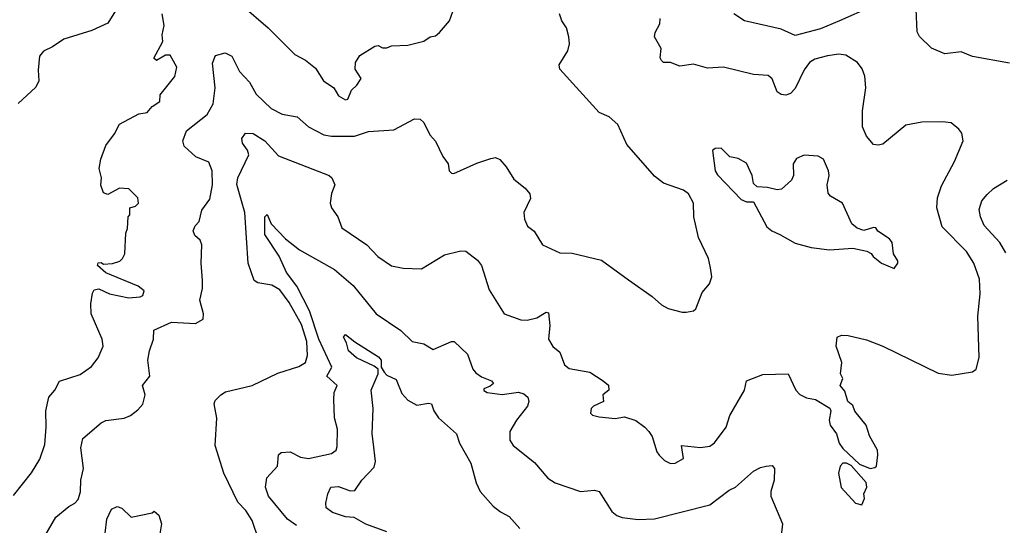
# Model space of a CAD drawing. Extents: x 1246230 to 1426786, y 660032 to 763141.
# Tile 156 of 256: x 1294542 to 1298812, y 710469 to 712660. Entities that reach past the tile are written whole.
import ezdxf

# ---------------------------------------------------------------- set-up
doc = ezdxf.new("R2010")
doc.units = 0

msp = doc.modelspace()

# ---------------------------------------------------------------- linework, layer by layer
at = {"layer": '0CON10XD'}
for points in [[(1294986.7, 712745), (1294923.8, 712645), (1294855, 712612.5), (1294734.1, 712575.9), (1294685, 712542), (1294645.9, 712524.1), (1294627.7, 712502.3), (1294621.7, 712441.7), (1294625.6, 712395), (1294612.4, 712367.6), (1294535, 712297.5)], [(1295505, 712723.5), (1295620, 712625), (1295735, 712508.5), (1295782, 712485), (1295825, 712449.2), (1295860, 712395), (1295904, 712365), (1295925, 712330), (1295955, 712313.1), (1295965, 712316.2), (1295981.4, 712355), (1296005, 712376.2), (1296023.8, 712405), (1295996.7, 712445), (1295998.8, 712475), (1296017.5, 712505), (1296082.5, 712545), (1296097.5, 712547.5), (1296115, 712537.5), (1296135, 712537.5), (1296155, 712546.7), (1296225, 712550), (1296295, 712566.7), (1296322.5, 712585), (1296345, 712590), (1296363.3, 712605), (1296405.7, 712654.3), (1296421.2, 712695)], [(1294515, 710597.5), (1294594, 710696), (1294629.1, 710755), (1294650.8, 710819.2), (1294657.3, 710895), (1294655.4, 710964.6), (1294667.8, 711025), (1294694.3, 711055), (1294715, 711093.8), (1294805, 711123.1), (1294853, 711157), (1294883.1, 711195), (1294903.5, 711245), (1294900.5, 711275), (1294852.5, 711385), (1294851.2, 711428.8), (1294857.5, 711475), (1294865, 711490), (1294885, 711493.3), (1294931.7, 711471.7), (1295015.4, 711455.4), (1295065, 711459.2), (1295075.5, 711465), (1295081.5, 711485), (1295055.3, 711505.3), (1294915, 711562.5), (1294880, 711595), (1294883, 711607), (1294895, 711607.5), (1294905, 711600), (1294945, 711603.3), (1294976.2, 711613.8), (1294987.5, 711625), (1294997.5, 711645), (1295002.5, 711735), (1295010, 711755), (1295012.5, 711805), (1295020, 711815), (1295020, 711845), (1295045, 711852.5), (1295056.7, 711865), (1295055, 711887.5), (1295015, 711927.5), (1294975, 711930), (1294925, 711902.5), (1294905, 711910), (1294893.6, 711943.6), (1294896.7, 711975), (1294887.5, 712015), (1294893.3, 712055), (1294916.2, 712115), (1294953.8, 712165), (1294975, 712206.7), (1295058.3, 712251.7), (1295095, 712257.5), (1295116.1, 712283.9), (1295150, 712305), (1295151.1, 712335), (1295215, 712414.5), (1295223.9, 712453.9), (1295195, 712506.7), (1295175, 712506.7), (1295135, 712483.8), (1295123.6, 712493.6), (1295163.3, 712565), (1295160, 712595), (1295168.8, 712635), (1295160, 712685)], [(1294635, 710394), (1294699.4, 710505), (1294755, 710550.8), (1294781.2, 710565), (1294795, 710581.2), (1294806.2, 710613.8), (1294806.7, 710665), (1294818.5, 710715), (1294807.8, 710805), (1294816, 710845), (1294895, 710912.5), (1294915, 710922.5), (1294995, 710934), (1295022.5, 710945), (1295055, 710968.8), (1295075.5, 710994.5), (1295086.9, 711035), (1295074.2, 711075), (1295106.5, 711115), (1295098.1, 711185), (1295104.4, 711225), (1295122.5, 711275), (1295123.8, 711315), (1295200.3, 711349.7), (1295305, 711343.3), (1295338.3, 711361.7), (1295340, 711385), (1295323.6, 711445), (1295335.6, 711495), (1295335, 711530), (1295329.4, 711605), (1295332.5, 711685), (1295324.6, 711704.6), (1295301.9, 711725), (1295294.6, 711745), (1295303.4, 711766.6), (1295320, 711785), (1295332.5, 711835), (1295367.3, 711882.7), (1295378.8, 711945), (1295377.4, 712005), (1295362.5, 712042.5), (1295305.5, 712065.5), (1295255, 712111.4), (1295250.2, 712135), (1295265, 712178.5), (1295355, 712248.6), (1295380.5, 712295), (1295390.4, 712365), (1295377.9, 712472.1), (1295392, 712505), (1295433, 712517), (1295462.2, 712502.2), (1295495.4, 712435.4), (1295539.2, 712389.2), (1295567.4, 712337.4), (1295632.9, 712275), (1295680.5, 712250.5), (1295745, 712238.8), (1295795, 712196.1), (1295861.4, 712161.4), (1295895, 712154.7), (1295994.6, 712155.4), (1296055.4, 712175.4), (1296165, 712182.5), (1296255, 712230), (1296279.5, 712229.5), (1296294.2, 712214.2), (1296321.1, 712161.1), (1296345, 712133.3), (1296377.3, 712067.3), (1296400, 712035), (1296404.2, 712005), (1296414.3, 711994.3), (1296425, 711994), (1296525, 712038.6), (1296585, 712058.1), (1296605, 712062.9), (1296625, 712054), (1296652.5, 712022.5), (1296685, 711968.6), (1296735, 711929.4), (1296754.5, 711905), (1296757.8, 711885), (1296728.9, 711825), (1296731.8, 711795), (1296744.3, 711765), (1296774.1, 711744.1), (1296810, 711685), (1296885, 711650), (1296938.3, 711648.3), (1297065, 711617.5), (1297182.9, 711532.9), (1297285, 711460), (1297325, 711423.8), (1297355, 711408.8), (1297415, 711392.5), (1297433, 711393), (1297465, 711398.8), (1297475, 711407.5), (1297502.3, 711477.7), (1297533.3, 711515), (1297543.3, 711545), (1297538.8, 711585), (1297528.8, 711625), (1297485.7, 711715.7), (1297465.8, 711805), (1297464.2, 711865), (1297442.5, 711905), (1297420.8, 711920.8), (1297335, 711951.7), (1297295, 711981.9), (1297175, 712118.5), (1297136.4, 712206.4), (1297098.9, 712238.9), (1297055, 712258.1), (1296884.3, 712445), (1296881.2, 712465), (1296920, 712525), (1296926.2, 712555), (1296923.8, 712585), (1296913.3, 712625), (1296893.8, 712655), (1296883.8, 712685)], [(1298234.7, 712715.3), (1298097.5, 712655), (1298015, 712620.8), (1297905, 712591.9), (1297845, 712618.4), (1297685, 712655.5), (1297639.2, 712685)], [(1298835, 712471.4), (1298675, 712500), (1298625, 712520.8), (1298555, 712512.5), (1298496.8, 712536.8), (1298445, 712587.5), (1298435, 712607.5), (1298430, 712705)], [(1295579.4, 710405), (1295550.6, 710490.6), (1295523.5, 710533.5), (1295488.8, 710568.8), (1295428, 710695), (1295390, 710815), (1295396.8, 710933.2), (1295385.7, 710995), (1295390, 711010), (1295413.8, 711035), (1295435, 711047.1), (1295550, 711075), (1295661.9, 711128.1), (1295753.3, 711156.7), (1295781.5, 711175), (1295790.8, 711205), (1295786.9, 711265), (1295765, 711339.3), (1295710.3, 711435), (1295669.8, 711489.8), (1295635, 711509.3), (1295575, 711519.3), (1295559.5, 711529.5), (1295532.3, 711605), (1295519.2, 711825), (1295483.6, 711946.4), (1295487.5, 711975), (1295535.3, 712075), (1295530.4, 712095), (1295508.9, 712125), (1295505.7, 712145), (1295521.1, 712168.9), (1295555, 712166.4), (1295605, 712135.4), (1295665, 712069.7), (1295885, 711984.2), (1295896, 711975), (1295908.8, 711945), (1295895, 711906.7), (1295888, 711865), (1295893.8, 711845), (1295921.9, 711805), (1295938.7, 711758.7), (1296047.5, 711685), (1296095, 711634.4), (1296155, 711593.1), (1296205, 711583.5), (1296285, 711581.1), (1296385, 711641.1), (1296455, 711658.9), (1296476.9, 711656.9), (1296528, 711618), (1296545.3, 711595.3), (1296578.9, 711488.9), (1296643.8, 711385), (1296715, 711360), (1296742.7, 711357.3), (1296785, 711368), (1296825, 711392.5), (1296835, 711390), (1296841.2, 711335), (1296836, 711275), (1296854.4, 711244.4), (1296885, 711218.8), (1296905, 711164), (1296925, 711149.2), (1297015, 711132.5), (1297072, 711095), (1297096.2, 711076.2), (1297096.9, 711055), (1297071.2, 711035), (1297073.8, 711005), (1297031.2, 710985), (1297020, 710975), (1297017.5, 710955), (1297026.4, 710946.4), (1297055, 710938.8), (1297125, 710932.5), (1297165, 710939.2), (1297215, 710923.1), (1297254, 710895), (1297270.8, 710875), (1297285, 710853.3), (1297305, 710787.5), (1297315, 710773.3), (1297339.2, 710749.2), (1297365, 710736.2), (1297385, 710738), (1297421.4, 710758.6), (1297412.5, 710815), (1297495, 710806.8), (1297535, 710812.5), (1297555, 710825.7), (1297605.6, 710895), (1297622.2, 710945), (1297685.7, 711055), (1297694, 711095), (1297765, 711123.1), (1297875.6, 711125.6), (1297908.8, 711055), (1297925, 711036.2), (1297955, 711022), (1297993.9, 711013.9), (1298056.4, 710976.4), (1298060, 710965), (1298052.5, 710925), (1298056.7, 710903.3), (1298084, 710865), (1298095.6, 710825), (1298111.7, 710801.7), (1298184.3, 710734.3), (1298230, 710715), (1298250.7, 710719.3), (1298257.5, 710725), (1298264.2, 710775), (1298262, 710795), (1298227.3, 710857.3), (1298212.7, 710902.7), (1298164.2, 710964.2), (1298155, 710987.5), (1298133.3, 711005), (1298120.7, 711050.7), (1298100, 711075), (1298112.5, 711105), (1298102.5, 711125), (1298107.5, 711175), (1298083.3, 711245), (1298087.5, 711285), (1298106.4, 711293.6), (1298135, 711292), (1298215, 711272.5), (1298285, 711245.5), (1298525, 711128.8), (1298585, 711119.2), (1298675, 711133.8), (1298690, 711145), (1298703.9, 711196.1), (1298697.3, 711375), (1298707.5, 711472.5), (1298704.5, 711535.5), (1298680.4, 711605), (1298648.5, 711655), (1298542.9, 711762.9), (1298520, 711845), (1298522.5, 711887.5), (1298539.8, 711940.2), (1298596.9, 712045), (1298633.8, 712135), (1298628.3, 712168.3), (1298615.9, 712185.9), (1298582.3, 712212.3), (1298545, 712217.5), (1298455, 712215.7), (1298385, 712202.9), (1298285, 712120.8), (1298265, 712115.7), (1298245, 712119.2), (1298214.2, 712155), (1298198.1, 712195), (1298196.7, 712265), (1298211.5, 712365), (1298208.2, 712415), (1298196.3, 712446.3), (1298176.2, 712475), (1298125.6, 712505.6), (1298095, 712510), (1298045, 712503.9), (1297991.4, 712488.6), (1297967.3, 712475), (1297945, 712443.3), (1297905, 712361.9), (1297885, 712340.5), (1297865, 712333.1), (1297845, 712335.7), (1297827.6, 712347.6), (1297805, 712403.8), (1297788.3, 712418.3), (1297725, 712423.1), (1297595, 712454.3), (1297525, 712449.6), (1297465, 712466.9), (1297405, 712458.6), (1297365, 712474.4), (1297335, 712474.5), (1297325, 712483.1), (1297319.6, 712495), (1297324.4, 712535), (1297295.8, 712585), (1297298.8, 712605), (1297318.3, 712641.7), (1297320, 712665)], [(1298335, 711582.5), (1298350, 711605), (1298350, 711615), (1298332.5, 711645), (1298326.2, 711695), (1298315, 711710), (1298263.6, 711743.6), (1298255, 711757.5), (1298245, 711760), (1298203.6, 711746.4), (1298175, 711756.2), (1298151.2, 711775), (1298110, 711865), (1298058.8, 711895), (1298048.1, 711908.1), (1298044.3, 711944.3), (1298053.1, 711985), (1298050.6, 712005), (1298028, 712055), (1298005, 712068.6), (1297945, 712072.5), (1297910.9, 712059.1), (1297896.7, 712035), (1297897.5, 711985), (1297889.2, 711965), (1297846.7, 711925), (1297827, 711923), (1297785, 711932.9), (1297740, 711935), (1297725, 711950), (1297718.8, 711985), (1297695, 712038.8), (1297658.8, 712058.8), (1297622.5, 712065), (1297585, 712103.3), (1297558.3, 712101.7), (1297547.5, 712092.5), (1297558.1, 712005), (1297568, 711988), (1297670.7, 711880.7), (1297695, 711870), (1297725, 711870), (1297782.2, 711762.2), (1297803.8, 711745), (1297839.1, 711729.1), (1297905, 711691.9), (1297975, 711673.1), (1298055, 711663.1), (1298155, 711670), (1298216.4, 711656.4), (1298235, 711647.5), (1298243.6, 711633.6), (1298280, 711605), (1298335, 711582.5)], [(1298819.4, 711649.4), (1298792.7, 711695), (1298725, 711767.5), (1298708.5, 711805), (1298703, 711837), (1298715.4, 711874.6), (1298737.4, 711902.6), (1298765, 711927.8), (1298825, 711964.4)], [(1295742.5, 710467.5), (1295704, 710495), (1295621.5, 710595), (1295607.5, 710635), (1295613.3, 710675), (1295660, 710725), (1295664.2, 710775), (1295675.5, 710784.5), (1295715, 710788), (1295760, 710765), (1295795, 710758.9), (1295895, 710779.5), (1295914.4, 710795), (1295919.4, 710810.6), (1295920.8, 710885), (1295908, 710935), (1295904.2, 711014.2), (1295905.3, 711045), (1295918.5, 711075), (1295873.5, 711115), (1295895.8, 711155), (1295839.3, 711275), (1295799.1, 711399.1), (1295744.8, 711504.8), (1295699.4, 711565), (1295666.9, 711635), (1295605, 711728.8), (1295604.8, 711805.2), (1295615, 711815.5), (1295633.2, 711775), (1295695, 711710), (1295755, 711663.1), (1295907, 711577), (1295987.8, 711507.8), (1296088.6, 711385), (1296195, 711312.9), (1296245, 711266.2), (1296295, 711256), (1296335, 711231.4), (1296415, 711266), (1296426.7, 711265), (1296485, 711210.8), (1296507.5, 711145), (1296520, 711130), (1296545, 711112.1), (1296588.8, 711095), (1296596.4, 711083.6), (1296582.5, 711072.5), (1296555, 711060), (1296555, 711052.5), (1296570, 711045), (1296635, 711036.5), (1296705, 711046.1), (1296729, 711039), (1296745.6, 711025), (1296750, 711005), (1296743.8, 710985), (1296697.3, 710925), (1296667.5, 710875), (1296668.3, 710838.3), (1296682, 710815), (1296775, 710741.2), (1296833.4, 710673.4), (1296865, 710652.5), (1296975, 710615.7), (1297035, 710621.4), (1297055, 710615.8), (1297109.6, 710529.6), (1297131.7, 710511.7), (1297155, 710503.5), (1297225, 710493.6), (1297295, 710496.4), (1297535, 710558.2), (1297618.6, 710621.4), (1297646.2, 710635), (1297725, 710704.3), (1297755, 710720), (1297780, 710725), (1297805, 710727.5), (1297816.2, 710715), (1297814.3, 710665), (1297799.5, 710615), (1297799.5, 710595), (1297850.8, 710475), (1297844.4, 710425)], [(1296135, 710441.1), (1296043.8, 710473.8), (1295992.4, 710502.4), (1295955, 710505.4), (1295898.8, 710525), (1295872, 710545), (1295870, 710565), (1295878.1, 710605), (1295891.2, 710635), (1295925, 710636.5), (1295975, 710618.9), (1295995, 710619.5), (1296026.2, 710665), (1296078.9, 710721.1), (1296085.9, 710745), (1296075, 710832.5), (1296070.4, 710865), (1296075.8, 710975), (1296066.9, 711055), (1296097.3, 711125), (1296097.1, 711145), (1296079.3, 711159.3), (1296003.1, 711195), (1295967.5, 711225), (1295959.8, 711259.8), (1295946.7, 711285), (1295955, 711296), (1295995, 711264), (1296098.8, 711198.8), (1296109.5, 711185), (1296110, 711155), (1296122.2, 711132.2), (1296135, 711119.5), (1296175, 711101.5), (1296200.2, 711040.2), (1296225, 711011.5), (1296265, 710989.2), (1296315, 710998.9), (1296328.8, 710995), (1296338.9, 710965), (1296358.5, 710935), (1296436.7, 710865), (1296449.5, 710825), (1296498.8, 710738.8), (1296522.4, 710652.4), (1296539.4, 710615), (1296595, 710551.4), (1296627.5, 710527.5), (1296665, 710506.9), (1296711.2, 710455)], [(1298195, 710557.5), (1298206.7, 710585), (1298203.3, 710605), (1298216.2, 710635), (1298214, 710655), (1298148.3, 710728.3), (1298127.9, 710737.9), (1298112.1, 710737.9), (1298100, 710725), (1298092.9, 710695), (1298105, 710632.5), (1298167.5, 710565), (1298195, 710557.5)], [(1294913.2, 710435), (1294920.6, 710495), (1294940.9, 710539.1), (1294965, 710550.6), (1294985, 710543.1), (1295025, 710504.4), (1295116.4, 710523.6), (1295125, 710530), (1295145, 710512.5), (1295157.3, 710475), (1295147.5, 710415)]]:
    msp.add_lwpolyline(points, dxfattribs=at)

doc.saveas('drawing.dxf')
